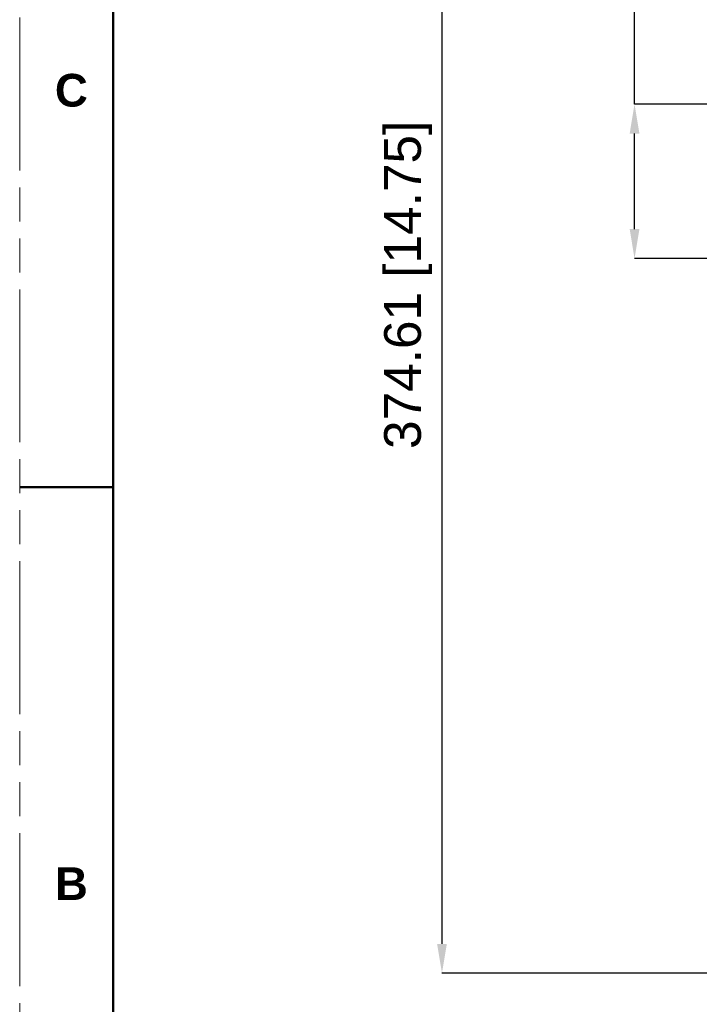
# Model space of a CAD drawing. Header units: millimetres. Extents: x 3925 to 5043, y -86 to 778.
# Tile 2 of 96: x 3925 to 4017, y 60 to 193. Entities that reach past the tile are written whole.
import ezdxf

# ---------------------------------------------------------------- set-up
doc = ezdxf.new("R2010")
doc.units = ezdxf.units.MM
doc.header["$LTSCALE"] = 46.255
doc.header["$PDMODE"] = 3
doc.header["$PDSIZE"] = 1
doc.linetypes.add('PHANTOM', pattern=[0.8, 0.45, -0.05, 0.1, -0.05, 0.1, -0.05])
doc.layers.get('0').update_dxf_attribs({"linetype": 'CONTINUOUS'})
doc.layers.get('Defpoints').update_dxf_attribs({"linetype": 'CONTINUOUS'})
doc.layers.add('1', color=7, linetype='CONTINUOUS')
doc.styles.add('SLDTEXTSTYLE0', font='arialbd.ttf', dxfattribs={"height": 5.5})
doc.styles.add('SLDTEXTSTYLE2', font='arial.ttf')
doc.dimstyles.new('SLDDIMSTYLE1', dxfattribs={"dimtxt": 5.650301, "dimasz": 4.572, "dimexe": 0, "dimexo": 0.0625, "dimgap": 1.412575, "dimtad": 0, "dimtih": 1, "dimtoh": 1, "dimlfac": 3.5, "dimrnd": 1e-09, "dimzin": 4, "dimdsep": 46, "dimtxsty": 'SLDTEXTSTYLE0', "dimsah": 1, "dimcen": 0.09, "dimadec": 0, "dimazin": 1, "dimtol": 1, "dimtp": 0.8, "dimtm": 0.8, "dimtfac": 1, "dimtdec": 1, "dimtofl": 0, "dimtmove": 0, "dimatfit": 3, "dimfxl": 1, "dimfrac": 2, "dimtolj": 1, "dimarcsym": 0})

# ---------------------------------------------------------------- blocks, each defined once
blk = doc.blocks.new('*D66')
at = {"color": 0, "linetype": 'Continuous', "lineweight": -2}
for p, q in [((4008.58, 182), (4008.58, 196.29)), ((4008.58, 196.29), (4083.98, 196.29)), ((4109.21, 182), (4008.58, 182)), ((4008.58, 165), (4008.58, 178)), ((4109.21, 161), (4008.58, 161))]:
    blk.add_line(p, q, dxfattribs=at)
at = {"color": 0, "linetype": 'Continuous'}
for points in [[(4007.92, 178), (4009.25, 178), (4008.58, 182)], [(4007.92, 165), (4009.25, 165), (4008.58, 161)]]:
    blk.add_solid(points, dxfattribs=at)
at = {"layer": 'Defpoints', "color": 0, "linetype": 'Continuous'}
for p in [(4109.28, 182), (4008.58, 161), (4109.28, 161)]:
    blk.add_point(p, dxfattribs=at)
at = {"color": 0, "linetype": 'Continuous', "lineweight": 0, "insert": (4046.99, 208.71), "char_height": 5, "attachment_point": 5, "style": 'SLDTEXTSTYLE2'}
blk.add_mtext('\\A1;4X-M6 SCREWS 38mm \\PLENGTH OF \\PCEILING MOUNT', dxfattribs=at)
blk = doc.blocks.new('*D67')
at = {"color": 0, "linetype": 'Continuous', "lineweight": -2}
for p, q in [((4104.01, 251.06), (3982.38, 251.06)), ((3982.38, 247.06), (3982.38, 67.75)), ((4019.56, 63.75), (3982.38, 63.75))]:
    blk.add_line(p, q, dxfattribs=at)
at = {"color": 0, "linetype": 'Continuous'}
for points in [[(3981.71, 247.06), (3983.04, 247.06), (3982.38, 251.06)], [(3981.71, 67.75), (3983.04, 67.75), (3982.38, 63.75)]]:
    blk.add_solid(points, dxfattribs=at)
at = {"layer": 'Defpoints', "color": 0, "linetype": 'Continuous'}
for p in [(4104.07, 251.06), (3982.38, 63.75), (4019.62, 63.75)]:
    blk.add_point(p, dxfattribs=at)
at = {"color": 0, "linetype": 'Continuous', "lineweight": 0, "insert": (3977.76, 157.41), "char_height": 5, "attachment_point": 5, "rotation": 90, "style": 'SLDTEXTSTYLE2'}
blk.add_mtext('\\A1;374.61 [14.75]', dxfattribs=at)

msp = doc.modelspace()

# ---------------------------------------------------------------- linework, layer by layer
at = {"color": 7, "linetype": 'PHANTOM', "lineweight": 0}
msp.add_line((3924.9114, -86.0394), (3924.9114, 777.5606), dxfattribs=at)
at = {"layer": '1', "color": 7, "linetype": 'Continuous', "lineweight": 50}
for p, q in [((3937.6114, 752.1606), (3937.6114, -60.6394)), ((3924.9114, 129.8606), (3937.6114, 129.8606))]:
    msp.add_line(p, q, dxfattribs=at)

# ---------------------------------------------------------------- texts
at = {"layer": '1', "color": 7, "linetype": 'Continuous', "lineweight": 50, "char_height": 4.445, "attachment_point": 1, "style": 'SLDTEXTSTYLE0'}
for s, insert in [('C', (3929.7057, 186.1083)), ('B', (3929.7057, 78.1583))]:
    msp.add_mtext(s, dxfattribs=dict(at, insert=insert))

# ---------------------------------------------------------------- dimensions: what is measured, and where the dimension line sits
at = {"color": 2, "linetype": 'Continuous', "lineweight": 0}
dim = msp.add_linear_dim(base=(3982.3766, 63.7543), p1=(4104.0715, 251.0589), p2=(4019.6224, 63.7543), angle=90, dimstyle='SLDDIMSTYLE1', override={"dimtxt": 5, "dimasz": 4, "dimtad": 1, "dimtih": 0, "dimlfac": 2, "dimtxsty": 'SLDTEXTSTYLE2', "dimtol": 0, "dimtp": 0.5, "dimtm": 0.5}, dxfattribs=at)
dim.commit()
dim.dimension.update_dxf_attribs({"geometry": '*D67', "text_midpoint": (3982.3766, 157.4066), "dimtype": 160})
dim = msp.add_linear_dim(base=(4008.5839, 161.0043), p1=(4109.2753, 182.0043), p2=(4109.2753, 161.0043), angle=90, text='4X-M6 SCREWS 38mm \\PLENGTH OF \\PCEILING MOUNT', dimstyle='SLDDIMSTYLE1', override={"dimtxt": 5, "dimasz": 4, "dimtad": 1, "dimtih": 0, "dimlfac": 2, "dimtxsty": 'SLDTEXTSTYLE2', "dimtol": 0, "dimtp": 0.5, "dimtm": 0.5, "dimtdec": 3}, dxfattribs=at)
dim.commit()
dim.dimension.update_dxf_attribs({"geometry": '*D66', "text_midpoint": (4046.9866, 196.2933), "dimtype": 160})

doc.saveas('drawing.dxf')
